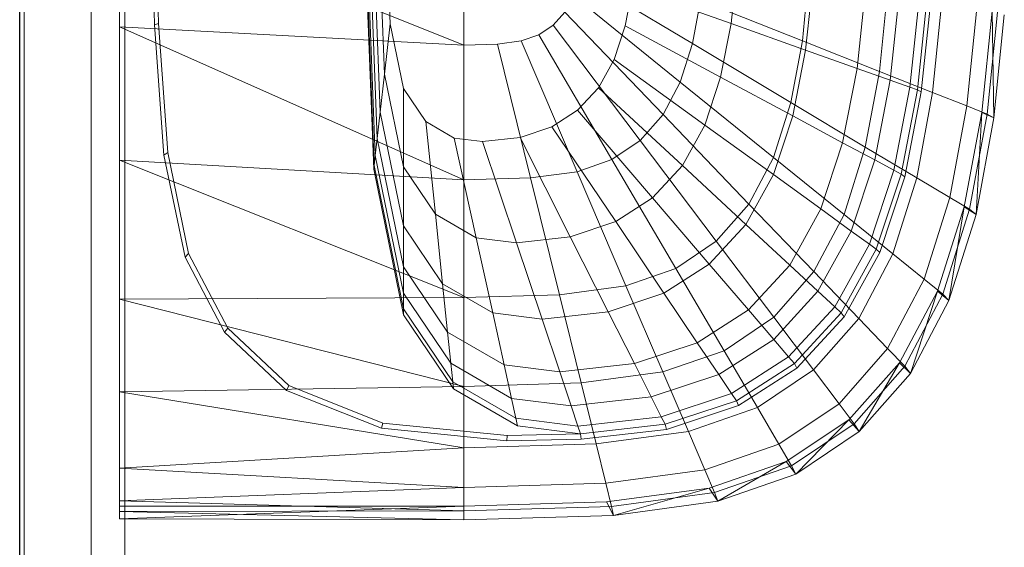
# Model space of a CAD drawing. Header units: metres. Extents: x 397.7 to 427.5, y 12.7 to 28.4.
# Tile 32 of 144: x 404.437 to 404.731, y 26.346 to 26.503. Entities that reach past the tile are written whole.
import ezdxf

# ---------------------------------------------------------------- set-up
doc = ezdxf.new("R2010")
doc.units = ezdxf.units.M
for name, color, linetype, lineweight in [('02_MOBILIARIO', 7, 'Continuous', 18), ('A-DETL-____-MBND', 7, 'Continuous', 18), ('A-GENM-____-OTLN', 7, 'Continuous', 18), ('A-WALL-____-MCUT', 7, 'Continuous', 25), ('A-WALL-____-OTLN', 7, 'Continuous', 25)]:
    doc.layers.add(name, color=color, linetype=linetype, lineweight=lineweight)

# ---------------------------------------------------------------- blocks, each defined once
blk = doc.blocks.new('Family - Rentamans P3-156598-06_TEL_P3')
at = {"layer": 'A-DETL-____-MBND', "color": 253, "true_color": 0xaaaaaa}
for p, q in [((0, 0.36146), (0, 0.00406)), ((0, 0.18276), (0, 0.14702)), ((0, 0.18276), (0.10273, 0.14157)), ((0.01046, 0.14766), (0.00965, 0.18276)), ((0.01159, 0.14801), (0.01079, 0.18276)), ((0.07584, 0.10456), (0.07287, 0.18276)), ((0.07598, 0.10571), (0.07304, 0.18276)), ((0.07689, 0.11374), (0.07426, 0.18276)), ((0.07778, 0.12158), (0.07545, 0.18276)), ((0.07907, 0.13292), (0.07717, 0.18276)), ((0.08078, 0.14793), (0.07945, 0.18276)), ((0.10273, 0.18276), (0.10273, 0.14157)), ((0.07631, 0.10869), (0.074, 0.1695)), ((0.18425, 0.16511), (0.18245, 0.148)), ((0.17092, 0.14201), (0.13724, 0.16214)), ((0.2057, 0.16248), (0.20373, 0.14283)), ((0.20689, 0.1611), (0.20468, 0.14009)), ((0.16731, 0.13056), (0.13541, 0.15634)), ((0.15302, 0.15847), (0.15084, 0.14729)), ((0.18245, 0.148), (0.15302, 0.15847)), ((0.22254, 0.15832), (0.22004, 0.13463)), ((0.2267, 0.13374), (0.22913, 0.15787)), ((0.23263, 0.15653), (0.22995, 0.13111)), ((0.1733, 0.15486), (0.17092, 0.14201)), ((0.20373, 0.14283), (0.1733, 0.15486)), ((0.23859, 0.15548), (0.2358, 0.12902)), ((0.24088, 0.15507), (0.23806, 0.12822)), ((0.24205, 0.15479), (0.23919, 0.12768)), ((0.24258, 0.12746), (0.24532, 0.15469)), ((0.13282, 0.15143), (0.12937, 0.14751)), ((0.16218, 0.12086), (0.13282, 0.15143)), ((0.25282, 0.12342), (0.25575, 0.15263)), ((0.2573, 0.1215), (0.26035, 0.15166)), ((0.25887, 0.12102), (0.26192, 0.15141)), ((0.26089, 0.11987), (0.26035, 0.15166)), ((0.26089, 0.11987), (0.26398, 0.15065)), ((0, 0.14702), (0, 0.10722)), ((0.10273, 0.14157), (0, 0.14702)), ((0, 0.14702), (0.10273, 0.10137)), ((0.01159, 0.14801), (0.01046, 0.14766)), ((0.01327, 0.10879), (0.01046, 0.14766)), ((0.01437, 0.10952), (0.01159, 0.14801)), ((0.08078, 0.14793), (0.07907, 0.13292)), ((0.08473, 0.12861), (0.08078, 0.14793)), ((0.12937, 0.14751), (0.12509, 0.14464)), ((0.15537, 0.1131), (0.12937, 0.14751)), ((0.15084, 0.14729), (0.14756, 0.13732)), ((0.17934, 0.13201), (0.15084, 0.14729)), ((0.18245, 0.148), (0.17934, 0.13201)), ((0.20468, 0.14009), (0.18245, 0.148)), ((0.12509, 0.14464), (0.11983, 0.14281)), ((0.14692, 0.10743), (0.12509, 0.14464)), ((0.10273, 0.14157), (0.11281, 0.14187)), ((0.10273, 0.14157), (0.10273, 0.10137)), ((0.11983, 0.14281), (0.11281, 0.14187)), ((0.11281, 0.14187), (0.12264, 0.10196)), ((0.11983, 0.14281), (0.13653, 0.10383)), ((0.17092, 0.14201), (0.16731, 0.13056)), ((0.20031, 0.12445), (0.17092, 0.14201)), ((0.20373, 0.14283), (0.20031, 0.12445)), ((0.2267, 0.13374), (0.20373, 0.14283)), ((0.20468, 0.14009), (0.20086, 0.12046)), ((0.22004, 0.13463), (0.20468, 0.14009)), ((0.14756, 0.13732), (0.14288, 0.12888)), ((0.17464, 0.11773), (0.14756, 0.13732)), ((0.07907, 0.13292), (0.07778, 0.12158)), ((0.08473, 0.10527), (0.07907, 0.13292)), ((0.22004, 0.13463), (0.21574, 0.11248)), ((0.22995, 0.13111), (0.22004, 0.13463)), ((0.22251, 0.11118), (0.2267, 0.13374)), ((0.24258, 0.12746), (0.2267, 0.13374)), ((0.16731, 0.13056), (0.16218, 0.12086)), ((0.19515, 0.10805), (0.16731, 0.13056)), ((0.17934, 0.13201), (0.17464, 0.11773)), ((0.20086, 0.12046), (0.17934, 0.13201)), ((0.22995, 0.13111), (0.22533, 0.10733)), ((0.22995, 0.13111), (0.2358, 0.12902)), ((0.09137, 0.11877), (0.08473, 0.12861)), ((0.08473, 0.12861), (0.08473, 0.10527)), ((0.14288, 0.12888), (0.13667, 0.12213)), ((0.16795, 0.10565), (0.14288, 0.12888)), ((0.2358, 0.12902), (0.23099, 0.1043)), ((0.23806, 0.12822), (0.23317, 0.10312)), ((0.23919, 0.12768), (0.23426, 0.10233)), ((0.2358, 0.12902), (0.23806, 0.12822)), ((0.23785, 0.10202), (0.24258, 0.12746)), ((0.23806, 0.12822), (0.23919, 0.12768)), ((0.25282, 0.12342), (0.24258, 0.12746)), ((0.20031, 0.12445), (0.19515, 0.10805)), ((0.22251, 0.11118), (0.20031, 0.12445)), ((0.24775, 0.09611), (0.25282, 0.12342)), ((0.25887, 0.12102), (0.25282, 0.12342)), ((0.07778, 0.12158), (0.07689, 0.11374)), ((0.08473, 0.08764), (0.07778, 0.12158)), ((0.13667, 0.12213), (0.12897, 0.11719)), ((0.13667, 0.12213), (0.15906, 0.09599)), ((0.16218, 0.12086), (0.15537, 0.1131)), ((0.18781, 0.09417), (0.16218, 0.12086)), ((0.20086, 0.12046), (0.19509, 0.10294)), ((0.21574, 0.11248), (0.20086, 0.12046)), ((0.25202, 0.0933), (0.2573, 0.1215)), ((0.25359, 0.09261), (0.25887, 0.12102)), ((0.25554, 0.09109), (0.2573, 0.1215)), ((0.2573, 0.1215), (0.26089, 0.11987)), ((0.26089, 0.11987), (0.25887, 0.12102)), ((0.09989, 0.11385), (0.09137, 0.11877)), ((0.09137, 0.11877), (0.09423, 0.09119)), ((0.17464, 0.11773), (0.16795, 0.10565)), ((0.19509, 0.10294), (0.17464, 0.11773)), ((0.25554, 0.09109), (0.26089, 0.11987)), ((0.12897, 0.11719), (0.1195, 0.11406)), ((0.12897, 0.11719), (0.14804, 0.08893)), ((0.07689, 0.11374), (0.07631, 0.10869)), ((0.08473, 0.07545), (0.07689, 0.11374)), ((0.10826, 0.11279), (0.09989, 0.11385)), ((0.09989, 0.11385), (0.10642, 0.08414)), ((0.1195, 0.11406), (0.10826, 0.11279)), ((0.10826, 0.11279), (0.1184, 0.08263)), ((0.1195, 0.11406), (0.13449, 0.08444)), ((0.15536, 0.1131), (0.14692, 0.10743)), ((0.17806, 0.08308), (0.15536, 0.1131)), ((0.21574, 0.11248), (0.20923, 0.09272)), ((0.22533, 0.10733), (0.21574, 0.11248)), ((0.01437, 0.10952), (0.01327, 0.10879)), ((0.01958, 0.07835), (0.01327, 0.10879)), ((0.02062, 0.07939), (0.01437, 0.10952)), ((0.21618, 0.09106), (0.22251, 0.11118)), ((0.23785, 0.10202), (0.22251, 0.11118)), ((0, 0.10722), (0, 0.06579)), ((0.10273, 0.10137), (0, 0.10722)), ((0, 0.10722), (0.10273, 0.06628)), ((0.07631, 0.10869), (0.07598, 0.1057)), ((0.08473, 0.0676), (0.07631, 0.10869)), ((0.14692, 0.10743), (0.13653, 0.10383)), ((0.14692, 0.10743), (0.16597, 0.07496)), ((0.19515, 0.10805), (0.18781, 0.09417)), ((0.21618, 0.09106), (0.19515, 0.10805)), ((0.22533, 0.10733), (0.21834, 0.08613)), ((0.23099, 0.1043), (0.22533, 0.10733)), ((0.07598, 0.10571), (0.07584, 0.10456)), ((0.08473, 0.06117), (0.07584, 0.10456)), ((0.08473, 0.06296), (0.07598, 0.1057)), ((0.09423, 0.09119), (0.08473, 0.10527)), ((0.08473, 0.10527), (0.08473, 0.08764)), ((0.13653, 0.10383), (0.12264, 0.10196)), ((0.13653, 0.10383), (0.1511, 0.06981)), ((0.16795, 0.10565), (0.15906, 0.09599)), ((0.18688, 0.08811), (0.16795, 0.10565)), ((0.19509, 0.10294), (0.18688, 0.08811)), ((0.20923, 0.09272), (0.19509, 0.10294)), ((0.23099, 0.1043), (0.22372, 0.08223)), ((0.23317, 0.10312), (0.2258, 0.08073)), ((0.23099, 0.10429), (0.23317, 0.10312)), ((0.23317, 0.10312), (0.23426, 0.10233)), ((0.12264, 0.10196), (0.10273, 0.10137)), ((0.10273, 0.10137), (0.10273, 0.06628)), ((0.12264, 0.10196), (0.13123, 0.06713)), ((0.23426, 0.10233), (0.22681, 0.07971)), ((0.23071, 0.07931), (0.23785, 0.10202)), ((0.24775, 0.09611), (0.23785, 0.10202)), ((0.15906, 0.09599), (0.14804, 0.08893)), ((0.15906, 0.09599), (0.17596, 0.07625)), ((0.18781, 0.09417), (0.17806, 0.08308)), ((0.20717, 0.07402), (0.18781, 0.09417)), ((0.24008, 0.07174), (0.24775, 0.09611)), ((0.25359, 0.09261), (0.24775, 0.09611)), ((0.10642, 0.08414), (0.09423, 0.09119)), ((0.09423, 0.09119), (0.09638, 0.07036)), ((0.20923, 0.09272), (0.19996, 0.07599)), ((0.21834, 0.08613), (0.20923, 0.09272)), ((0.24405, 0.06815), (0.25202, 0.0933)), ((0.24562, 0.06727), (0.25359, 0.09261)), ((0.24746, 0.06542), (0.25202, 0.0933)), ((0.24746, 0.06542), (0.25554, 0.09109)), ((0.25202, 0.0933), (0.25554, 0.09109)), ((0.25554, 0.09109), (0.25359, 0.09261)), ((0.14804, 0.08893), (0.13449, 0.08444)), ((0.14804, 0.08893), (0.16244, 0.06758)), ((0.20717, 0.07402), (0.21618, 0.09106)), ((0.23071, 0.07931), (0.21618, 0.09106)), ((0.09638, 0.07036), (0.08473, 0.08764)), ((0.08473, 0.08764), (0.08473, 0.07545)), ((0.18688, 0.08811), (0.17596, 0.07625)), ((0.19996, 0.07599), (0.18688, 0.08811)), ((0.21834, 0.08613), (0.20839, 0.06817)), ((0.22372, 0.08223), (0.21834, 0.08613)), ((0.1184, 0.08263), (0.10642, 0.08414)), ((0.10642, 0.08414), (0.11135, 0.0617)), ((0.13449, 0.08444), (0.1184, 0.08263)), ((0.1184, 0.08263), (0.12606, 0.05985)), ((0.13449, 0.08444), (0.14581, 0.06207)), ((0.17806, 0.08308), (0.16597, 0.07496)), ((0.19519, 0.0604), (0.17806, 0.08308)), ((0.02062, 0.07939), (0.01958, 0.07835)), ((0.03228, 0.05718), (0.02062, 0.07939)), ((0.22372, 0.08223), (0.21338, 0.06355)), ((0.2258, 0.08073), (0.2153, 0.06177)), ((0.22681, 0.07971), (0.21621, 0.06056)), ((0.2258, 0.08073), (0.22372, 0.08223)), ((0.2258, 0.08073), (0.22681, 0.07971)), ((0.03136, 0.05592), (0.01958, 0.07835)), ((0.22054, 0.06009), (0.23071, 0.07931)), ((0.24008, 0.07174), (0.23071, 0.07931)), ((0.09788, 0.05596), (0.08473, 0.07545)), ((0.08473, 0.07545), (0.08473, 0.0676)), ((0.16597, 0.07496), (0.1511, 0.06981)), ((0.17596, 0.07625), (0.16244, 0.06758)), ((0.16597, 0.07496), (0.18036, 0.05043)), ((0.17596, 0.07625), (0.18765, 0.06261)), ((0.19996, 0.07599), (0.18765, 0.06261)), ((0.19519, 0.0604), (0.20717, 0.07402)), ((0.20839, 0.06817), (0.19996, 0.07599)), ((0.22054, 0.06009), (0.20717, 0.07402)), ((0.22917, 0.05111), (0.24008, 0.07174)), ((0.24562, 0.06727), (0.24008, 0.07174)), ((0.08473, 0.06296), (0.08473, 0.0676)), ((0.09884, 0.04668), (0.08473, 0.0676)), ((0.11135, 0.0617), (0.09638, 0.07036)), ((0.09638, 0.07036), (0.09788, 0.05596)), ((0.1511, 0.06981), (0.13123, 0.06713)), ((0.16244, 0.06758), (0.14581, 0.06207)), ((0.1511, 0.06981), (0.1621, 0.04411)), ((0.16244, 0.06758), (0.17239, 0.05283)), ((0.20839, 0.06817), (0.19518, 0.05382)), ((0.21338, 0.06355), (0.20839, 0.06817)), ((0.2327, 0.04685), (0.24405, 0.06815)), ((0.23596, 0.04368), (0.24405, 0.06815)), ((0.24405, 0.06815), (0.24746, 0.06542)), ((0.10273, 0.06628), (0, 0.06579)), ((0, 0.06579), (0, 0.03818)), ((0, 0.06579), (0.10273, 0.03978)), ((0.13123, 0.06713), (0.10273, 0.06628)), ((0.10273, 0.06628), (0.10273, 0.03978)), ((0.13123, 0.06713), (0.13772, 0.04082)), ((0.23426, 0.04581), (0.24562, 0.06727)), ((0.23596, 0.04368), (0.24746, 0.06542)), ((0.24562, 0.06727), (0.24746, 0.06542)), ((0.08473, 0.06117), (0.08473, 0.06296)), ((0.09941, 0.0412), (0.08473, 0.06296)), ((0.12606, 0.05985), (0.11135, 0.0617)), ((0.11135, 0.0617), (0.11476, 0.0462)), ((0.14581, 0.06207), (0.12606, 0.05985)), ((0.14581, 0.06207), (0.15363, 0.04662)), ((0.18765, 0.06261), (0.17239, 0.05283)), ((0.18765, 0.06261), (0.19518, 0.05382)), ((0.21338, 0.06355), (0.19963, 0.04862)), ((0.2153, 0.06177), (0.20135, 0.04662)), ((0.2153, 0.06177), (0.21338, 0.06355)), ((0.21621, 0.06056), (0.2153, 0.06177)), ((0.09963, 0.03908), (0.08473, 0.06117)), ((0.12606, 0.05985), (0.13135, 0.04411)), ((0.18036, 0.05043), (0.19519, 0.0604)), ((0.20704, 0.04473), (0.19519, 0.0604)), ((0.21621, 0.06056), (0.20212, 0.04526)), ((0.20704, 0.04473), (0.22054, 0.06009)), ((0.22917, 0.05111), (0.22054, 0.06009)), ((0.03228, 0.05718), (0.03136, 0.05592)), ((0.04977, 0.03861), (0.03136, 0.05592)), ((0.05051, 0.04004), (0.03228, 0.05718)), ((0.11476, 0.0462), (0.09788, 0.05596)), ((0.09788, 0.05596), (0.09884, 0.04668)), ((0.19518, 0.05382), (0.17881, 0.04332)), ((0.19518, 0.05382), (0.19963, 0.04862)), ((0.17239, 0.05283), (0.15363, 0.04662)), ((0.18036, 0.05043), (0.1621, 0.04411)), ((0.17239, 0.05283), (0.17881, 0.04332)), ((0.18036, 0.05043), (0.1903, 0.03348)), ((0.21467, 0.03462), (0.22917, 0.05111)), ((0.22917, 0.05111), (0.23426, 0.04581)), ((0.19963, 0.04862), (0.1826, 0.0377)), ((0.19963, 0.04862), (0.20135, 0.04662)), ((0.11696, 0.0362), (0.09884, 0.04668)), ((0.09884, 0.04668), (0.09941, 0.0412)), ((0.13135, 0.04411), (0.11476, 0.0462)), ((0.11476, 0.0462), (0.11696, 0.0362)), ((0.15363, 0.04662), (0.13135, 0.04411)), ((0.13135, 0.04411), (0.13476, 0.03396)), ((0.1621, 0.04411), (0.13772, 0.04082)), ((0.15363, 0.04662), (0.15867, 0.03665)), ((0.1621, 0.04411), (0.16971, 0.02635)), ((0.20135, 0.04662), (0.18406, 0.03553)), ((0.20212, 0.04526), (0.18466, 0.03406)), ((0.1903, 0.03348), (0.20704, 0.04473)), ((0.20135, 0.04662), (0.20212, 0.04526)), ((0.20704, 0.04473), (0.21467, 0.03462)), ((0.21762, 0.02983), (0.2327, 0.04685)), ((0.21918, 0.02865), (0.23426, 0.04581)), ((0.22069, 0.0263), (0.2327, 0.04685)), ((0.2327, 0.04685), (0.23596, 0.04368)), ((0.23426, 0.04581), (0.23596, 0.04368)), ((0.11825, 0.0303), (0.09941, 0.0412)), ((0.09941, 0.0412), (0.09963, 0.03908)), ((0.17881, 0.04332), (0.15867, 0.03665)), ((0.17881, 0.04332), (0.1826, 0.0377)), ((0.22069, 0.0263), (0.23596, 0.04368)), ((0.10273, 0.03978), (0, 0.03818)), ((0.05051, 0.04004), (0.04977, 0.03861)), ((0.07816, 0.02729), (0.04977, 0.03861)), ((0.07861, 0.02883), (0.05051, 0.04004)), ((0.11875, 0.02802), (0.09963, 0.03908)), ((0.13772, 0.04082), (0.10273, 0.03978)), ((0.10273, 0.03978), (0.10273, 0.02147)), ((0.13772, 0.04082), (0.1422, 0.02264)), ((0, 0.03818), (0, 0.01543)), ((0, 0.03818), (0.10273, 0.02147)), ((0.13476, 0.03396), (0.11696, 0.0362)), ((0.11696, 0.0362), (0.11825, 0.0303)), ((0.15867, 0.03665), (0.13476, 0.03396)), ((0.15867, 0.03665), (0.16165, 0.03076)), ((0.1826, 0.0377), (0.16165, 0.03076)), ((0.18406, 0.03553), (0.1628, 0.0285)), ((0.1826, 0.0377), (0.18406, 0.03553)), ((0.18406, 0.03553), (0.18466, 0.03406)), ((0.13476, 0.03396), (0.13678, 0.02796)), ((0.18466, 0.03406), (0.16318, 0.02695)), ((0.16971, 0.02635), (0.1903, 0.03348)), ((0.1903, 0.03348), (0.19671, 0.02256)), ((0.19671, 0.02256), (0.21467, 0.03462)), ((0.21467, 0.03462), (0.21918, 0.02865)), ((0.13678, 0.02796), (0.11825, 0.0303)), ((0.11825, 0.0303), (0.11875, 0.02802)), ((0.16165, 0.03076), (0.13678, 0.02796)), ((0.16165, 0.03076), (0.1628, 0.0285)), ((0.19894, 0.01737), (0.21762, 0.02983)), ((0.20176, 0.01359), (0.21762, 0.02983)), ((0.21762, 0.02983), (0.22069, 0.0263)), ((0.07861, 0.02883), (0.07816, 0.02729)), ((0.11557, 0.02353), (0.07816, 0.02729)), ((0.11566, 0.02511), (0.07861, 0.02883)), ((0.13755, 0.02565), (0.11875, 0.02802)), ((0.13678, 0.02796), (0.13755, 0.02565)), ((0.1628, 0.0285), (0.13755, 0.02565)), ((0.16318, 0.02695), (0.13769, 0.02408)), ((0.1628, 0.0285), (0.16318, 0.02695)), ((0.2005, 0.0161), (0.21918, 0.02865)), ((0.21918, 0.02865), (0.22069, 0.0263)), ((0.11566, 0.02511), (0.11557, 0.02353)), ((0.13769, 0.02408), (0.11557, 0.02353)), ((0.13755, 0.02565), (0.11566, 0.02511)), ((0.13755, 0.02565), (0.13769, 0.02408)), ((0.16971, 0.02635), (0.1422, 0.02264)), ((0.16971, 0.02635), (0.17461, 0.0149)), ((0.20176, 0.01359), (0.22069, 0.0263)), ((0.10273, 0.02147), (0, 0.01543)), ((0.1422, 0.02264), (0.10273, 0.02147)), ((0.10273, 0.02147), (0.10273, 0.00966)), ((0.1422, 0.02264), (0.14508, 0.01092)), ((0.17461, 0.0149), (0.19671, 0.02256)), ((0.19671, 0.02256), (0.2005, 0.0161)), ((0, 0.01543), (0, 0.00569)), ((0, 0.01543), (0.10273, 0.00966)), ((0.14508, 0.01092), (0.17461, 0.0149)), ((0.17461, 0.0149), (0.17751, 0.00814)), ((0.17596, 0.00947), (0.19894, 0.01737)), ((0.17751, 0.00814), (0.2005, 0.0161)), ((0.17848, 0.00552), (0.19894, 0.01737)), ((0.19894, 0.01737), (0.20176, 0.01359)), ((0.2005, 0.0161), (0.20176, 0.01359)), ((0.17848, 0.00552), (0.20176, 0.01359)), ((0.10273, 0.00966), (0, 0.00569)), ((0.14508, 0.01092), (0.10273, 0.00966)), ((0.10273, 0.00966), (0.10273, 0.00269)), ((0.14508, 0.01092), (0.14679, 0.004)), ((0.14525, 0.00536), (0.17596, 0.00947)), ((0.14736, 0.00133), (0.17596, 0.00947)), ((0.17596, 0.00947), (0.17848, 0.00552)), ((0.14679, 0.004), (0.17751, 0.00814)), ((0.17751, 0.00814), (0.17848, 0.00552)), ((0, 0.00569), (0, 0.00244)), ((0, 0.00569), (0.10273, 0.00269)), ((0, 0.00406), (0.10273, 0.00411)), ((0, 0.00026), (0.10273, 0.00411)), ((0, 0.00026), (0, 0.00406)), ((0.10273, 0.0041), (0.14525, 0.00536)), ((0.10273, 0.0041), (0.10273, 0)), ((0.10273, 0.00269), (0.14679, 0.004)), ((0.14736, 0.00133), (0.14525, 0.00536)), ((0.14679, 0.004), (0.14736, 0.00133)), ((0.14736, 0.00133), (0.17848, 0.00552)), ((0.10273, 0.00269), (0, 0.00244)), ((0, 0.00244), (0, 0.00026)), ((0, 0.00244), (0.10273, 0)), ((0, 0.00026), (0.10273, 0)), ((0.10273, 0.00269), (0.10273, 0)), ((0.10273, 0), (0.14736, 0.00133))]:
    blk.add_line(p, q, dxfattribs=at)
blk = doc.blocks.new('Family - LONDR55-XX_ZZ-ARQ-CAA-M3D-Londres55-156494-06_TEL_P3')
at = {"layer": 'A-GENM-____-OTLN', "color": 253, "true_color": 0xaaaaaa}
for p, q in [((0.6, 0.03), (0, 0.03)), ((0.6, 0.03), (0, 0.03)), ((0.6, 0.01), (0, 0.01)), ((0, 0.01), (0.6, 0.01)), ((0, 0.01), (0.6, 0.01)), ((0, 0.01), (0.6, 0.01)), ((0, 0), (0.6, 0)), ((0.6, 0), (0, 0))]:
    blk.add_line(p, q, dxfattribs=at)
blk = doc.blocks.new('Family - Mirall P3-156627-06_TEL_P3')
blk.add_blockref('Family - LONDR55-XX_ZZ-ARQ-CAA-M3D-Londres55-156494-06_TEL_P3', (0, 0))
blk = doc.blocks.new('Family - Evans P3-156746-06_TEL_P3')
at = {"layer": 'A-WALL-____-MCUT', "color": 253, "true_color": 0xaaaaaa}
blk.add_line((0, 0), (4.54879, 0), dxfattribs=at)
at = {"layer": 'A-WALL-____-OTLN', "color": 253, "true_color": 0xaaaaaa}
blk.add_line((0, 0), (4.54879, 0), dxfattribs=at)
at = {"layer": 'A-WALL-____-OTLN', "color": 253, "lineweight": 18, "true_color": 0xaaaaaa}
blk.add_line((0, 0), (4.54879, 0), dxfattribs=at)
blk = doc.blocks.new('LONDR55-XX_ZZ-ARQ-CAA-M3D-Londres55_ifc-1-06_TEL_P3')
at = {"layer": '02_MOBILIARIO', "color": 253, "lineweight": 18, "true_color": 0xaaaaaa}
blk.add_blockref('Family - Rentamans P3-156598-06_TEL_P3', (404.46677, 26.35405), dxfattribs=at)
at = {"layer": 'A-GENM-____-OTLN', "color": 253, "lineweight": 18, "true_color": 0xaaaaaa, "rotation": 90}
blk.add_blockref('Family - Mirall P3-156627-06_TEL_P3', (404.46831, 26.22386), dxfattribs=at)
at = {"layer": 'A-WALL-____-OTLN', "color": 253, "lineweight": 18, "true_color": 0xaaaaaa, "rotation": 90}
blk.add_blockref('Family - Evans P3-156746-06_TEL_P3', (404.43698, 23.51946), dxfattribs=at)

msp = doc.modelspace()

# ---------------------------------------------------------------- block references
at = {"lineweight": 5}
msp.add_blockref('LONDR55-XX_ZZ-ARQ-CAA-M3D-Londres55_ifc-1-06_TEL_P3', (0, 0), dxfattribs=at)

doc.saveas('drawing.dxf')
